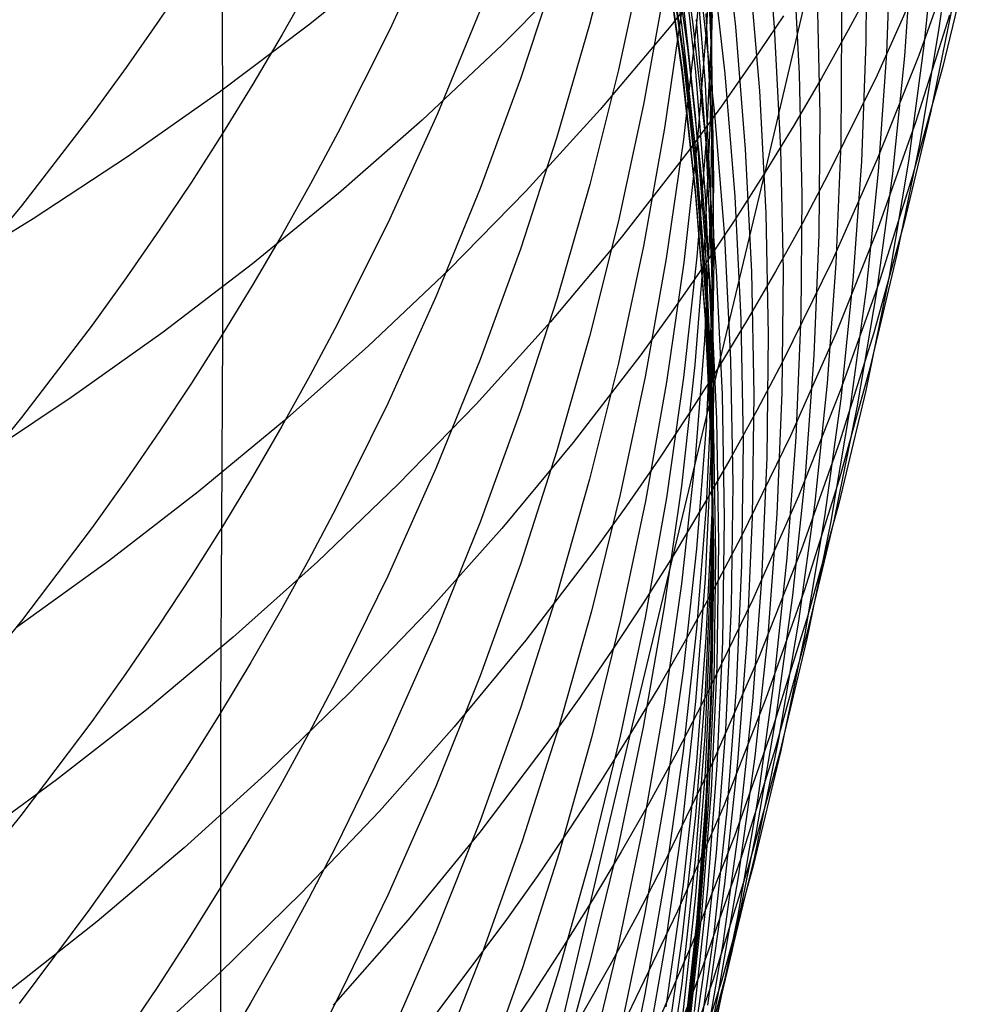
# Model space of a CAD drawing. Extents: x -383 to 1849, y -1185 to -529.
# Tile 249 of 256: x 220.5 to 224.26, y -1105.9 to -1102. Entities that reach past the tile are written whole.
import ezdxf

# ---------------------------------------------------------------- set-up
doc = ezdxf.new("R2010")
doc.units = 0
doc.layers.add('PREDEFINITO', color=7, linetype='CONTINUOUS')

msp = doc.modelspace()

# ---------------------------------------------------------------- linework, layer by layer
at = {"layer": 'PREDEFINITO'}
for p, q in [((221.3003, -1100.77, 620.0364), (221.3078, -1102.4509, 616.6363)), ((223.4555, -1102.6046, 535.5027), (223.8363, -1100.9811, 532.2366)), ((223.0577, -1101.5431, 581.5837), (223.1262, -1102.0298, 581.6002)), ((223.101, -1101.5354, 570.0061), (223.17, -1102.0198, 569.9561)), ((223.2236, -1101.5254, 600.8631), (223.1857, -1102.0006, 600.9846)), ((223.247, -1101.5302, 599.0514), (223.2244, -1102.0087, 599.1637)), ((223.283, -1101.5457, 565.0619), (223.3377, -1102.0284, 564.9835)), ((223.4514, -1101.5486, 561.7223), (223.4918, -1102.0295, 561.6245)), ((223.7471, -1101.5397, 556.6219), (223.7586, -1102.0154, 556.4944)), ((222.8749, -1101.5672, 608.3464), (222.7608, -1102.0188, 608.5006)), ((224.2044, -1101.5798, 547.7358), (224.1436, -1102.0346, 547.5589)), ((222.1591, -1101.6235, 614.2524), (221.9691, -1102.0395, 614.4225)), ((223.0793, -1101.628, 571.6339), (223.1481, -1102.1133, 571.5931)), ((223.8575, -1101.617, 554.8668), (223.8547, -1102.0896, 554.7293)), ((223.0602, -1101.6484, 579.8637), (223.1289, -1102.1349, 579.8705)), ((223.2209, -1101.6657, 591.9824), (223.2439, -1102.1515, 592.0569)), ((223.9535, -1101.6642, 553.099), (223.9362, -1102.1333, 552.9514)), ((224.1309, -1101.6428, 549.5345), (224.0846, -1102.1029, 549.3672)), ((223.0588, -1101.7128, 574.9002), (223.1273, -1102.1992, 574.8754)), ((223.0671, -1101.6826, 573.2592), (223.136, -1102.1682, 573.228)), ((223.3485, -1101.6855, 531.773), (223.0827, -1102.025, 531.5458)), ((224.0398, -1101.6799, 551.3192), (224.0077, -1102.1453, 551.1616)), ((221.9894, -1101.7465, 527.1568), (221.6478, -1102.0221, 526.9376)), ((222.974, -1101.7405, 606.4975), (222.8751, -1102.1986, 606.644)), ((223.058, -1101.7206, 578.2442), (223.1265, -1102.2076, 578.2381)), ((223.0594, -1101.7336, 576.5948), (223.1282, -1102.2197, 576.5742)), ((223.1264, -1101.7192, 585.065), (223.1797, -1102.2072, 585.099)), ((223.2415, -1101.731, 566.6907), (223.2962, -1102.2147, 566.6216)), ((223.5649, -1101.7346, 559.994), (223.5908, -1102.2141, 559.8861)), ((224.2124, -1101.727, 540.0642), (224.0637, -1102.1424, 539.8533)), ((224.2641, -1101.748, 543.9315), (224.1593, -1102.1854, 543.7365)), ((222.7203, -1101.7913, 529.4583), (222.415, -1102.0996, 529.2339)), ((222.6318, -1101.7944, 610.3598), (222.4872, -1102.234, 610.5196)), ((223.1795, -1101.7675, 588.5219), (223.2176, -1102.2553, 588.5762)), ((221.1837, -1101.8134, 618.4292), (221.0565, -1102.0024, 618.5154)), ((223.2382, -1101.8133, 593.7622), (223.2458, -1102.2986, 593.8465)), ((223.3928, -1101.8001, 563.3513), (223.433, -1102.2824, 563.2629)), ((224.0778, -1101.8206, 538.0126), (223.8994, -1102.2197, 537.7956)), ((221.6556, -1101.861, 616.3813), (221.5434, -1102.0595, 616.4671)), ((223.0575, -1101.8721, 604.6534), (222.9738, -1102.3363, 604.7917)), ((223.8866, -1101.8504, 535.944), (223.7846, -1102.0418, 535.8328)), ((223.1258, -1101.8908, 583.3287), (223.179, -1102.3795, 583.3538)), ((223.2015, -1101.8885, 568.3217), (223.2558, -1102.3735, 568.2619)), ((223.6611, -1101.896, 558.2496), (223.6721, -1102.3741, 558.1315)), ((222.3336, -1101.9473, 612.3833), (222.1587, -1102.3726, 612.5476)), ((223.2459, -1101.9184, 595.5526), (223.2383, -1102.402, 595.6464)), ((224.2028, -1101.9169, 545.7462), (224.1124, -1102.3622, 545.56)), ((223.1261, -1101.9604, 602.8165), (223.0576, -1102.4298, 602.9464)), ((223.2208, -1101.9755, 590.2823), (223.244, -1102.4628, 590.3469)), ((223.2462, -1101.9793, 597.3524), (223.2237, -1102.4599, 597.4554)), ((223.5278, -1101.9854, 533.7507), (223.407, -1102.1648, 533.6384)), ((224.1859, -1101.9828, 541.9001), (224.0514, -1102.4075, 541.6971)), ((221.0565, -1102.0024, 618.5154), (220.9255, -1102.1893, 618.6007)), ((221.6478, -1102.0221, 526.9376), (221.295, -1102.2879, 526.7231)), ((222.7608, -1102.0188, 608.5006), (222.6314, -1102.4661, 608.6534)), ((223.0827, -1102.025, 531.5458), (222.8029, -1102.3557, 531.3218)), ((223.1857, -1102.0006, 600.9846), (223.1327, -1102.4743, 601.1057)), ((223.17, -1102.0198, 569.9561), (223.2238, -1102.5063, 569.9056)), ((223.1823, -1102.0001, 586.8161), (223.2206, -1102.4886, 586.8601)), ((223.2244, -1102.0087, 599.1637), (223.1866, -1102.4861, 599.2758)), ((223.7586, -1102.0154, 556.4944), (223.7549, -1102.491, 556.3661)), ((221.5434, -1102.0595, 616.4671), (221.4275, -1102.2562, 616.5522)), ((221.9691, -1102.0395, 614.4225), (221.7638, -1102.4488, 614.59)), ((223.1262, -1102.0298, 581.6002), (223.1796, -1102.5188, 581.6167)), ((223.3377, -1102.0284, 564.9835), (223.3772, -1102.5128, 564.9044)), ((223.4918, -1102.0295, 561.6245), (223.517, -1102.5113, 561.5259)), ((223.7846, -1102.0418, 535.8328), (223.6787, -1102.2313, 535.7222)), ((224.1436, -1102.0346, 547.5589), (224.0676, -1102.4867, 547.3818)), ((222.415, -1102.0996, 529.2339), (222.0971, -1102.3986, 529.0134)), ((223.8547, -1102.0896, 554.7293), (223.8367, -1102.5615, 554.5911)), ((224.0846, -1102.1029, 549.3672), (224.0231, -1102.5608, 549.1996)), ((223.1289, -1102.1349, 579.8705), (223.1824, -1102.6238, 579.8773)), ((223.1481, -1102.1133, 571.5931), (223.2017, -1102.6008, 571.552)), ((224.0637, -1102.1424, 539.8533), (223.8997, -1102.552, 539.6435)), ((223.9362, -1102.1333, 552.9514), (223.9036, -1102.6013, 552.8033)), ((224.0077, -1102.1453, 551.1616), (223.9605, -1102.6089, 551.0035)), ((223.136, -1102.1682, 573.228), (223.1897, -1102.656, 573.1966)), ((223.2439, -1102.1515, 592.0569), (223.2518, -1102.6379, 592.1315)), ((223.407, -1102.1648, 533.6384), (223.2825, -1102.3421, 533.5268)), ((220.9255, -1102.1893, 618.6007), (220.7909, -1102.3741, 618.685)), ((222.8751, -1102.1986, 606.644), (222.761, -1102.6531, 606.7893)), ((223.1265, -1102.2076, 578.2381), (223.1798, -1102.6967, 578.232)), ((223.1273, -1102.1992, 574.8754), (223.1806, -1102.6878, 574.8505)), ((223.1282, -1102.2197, 576.5742), (223.1817, -1102.708, 576.5535)), ((223.1797, -1102.2072, 585.099), (223.2177, -1102.6969, 585.1331)), ((223.2962, -1102.2147, 566.6216), (223.3356, -1102.7001, 566.5519)), ((223.5908, -1102.2141, 559.8861), (223.6014, -1102.694, 559.7774)), ((223.8994, -1102.2197, 537.7956), (223.7056, -1102.612, 537.5803)), ((224.1593, -1102.1854, 543.7365), (224.0393, -1102.6185, 543.5418)), ((221.4275, -1102.2562, 616.5522), (221.3078, -1102.4509, 616.6363)), ((222.4872, -1102.234, 610.5196), (222.3273, -1102.6683, 610.6776)), ((223.2176, -1102.2553, 588.5762), (223.2405, -1102.7443, 588.6307)), ((223.6787, -1102.2313, 535.7222), (223.569, -1102.419, 535.6121)), ((221.295, -1102.2879, 526.7231), (220.9314, -1102.5435, 526.5134)), ((223.2458, -1102.2986, 593.8465), (223.2382, -1102.7839, 593.9308)), ((223.433, -1102.2824, 563.2629), (223.4579, -1102.7658, 563.1737)), ((222.9738, -1102.3363, 604.7917), (222.8748, -1102.7972, 604.9291)), ((220.7909, -1102.3741, 618.685), (220.511, -1102.7373, 618.8507)), ((222.1587, -1102.3726, 612.5476), (221.9685, -1102.7918, 612.7095)), ((222.8029, -1102.3557, 531.3218), (222.5096, -1102.6775, 531.1012)), ((223.2825, -1102.3421, 533.5268), (223.1543, -1102.5173, 533.4159)), ((223.2558, -1102.3735, 568.2619), (223.2949, -1102.8602, 568.2016)), ((223.6721, -1102.3741, 558.1315), (223.6679, -1102.8521, 558.0126)), ((224.1124, -1102.3622, 545.56), (224.0068, -1102.8036, 545.3739)), ((222.0971, -1102.3986, 529.0134), (221.7671, -1102.688, 528.7971)), ((223.179, -1102.3795, 583.3538), (223.217, -1102.8698, 583.3789)), ((223.2383, -1102.402, 595.6464), (223.2155, -1102.885, 595.74)), ((224.0514, -1102.4075, 541.6971), (223.9016, -1102.8269, 541.495)), ((221.3078, -1102.4509, 616.6363), (221.1842, -1102.6435, 616.7197)), ((221.3078, -1102.4509, 616.6363), (221.3076, -1103.2456, 614.916)), ((221.7638, -1102.4488, 614.59), (221.6555, -1102.6508, 614.6727)), ((223.0576, -1102.4298, 602.9464), (222.9739, -1102.8966, 603.0755)), ((223.569, -1102.419, 535.6121), (223.4555, -1102.6046, 535.5027)), ((222.6314, -1102.4661, 608.6534), (222.4868, -1102.9087, 608.8046)), ((223.1327, -1102.4743, 601.1057), (223.0644, -1102.9458, 601.2262)), ((223.1866, -1102.4861, 599.2758), (223.1336, -1102.962, 599.3876)), ((223.2237, -1102.4599, 597.4554), (223.1858, -1102.9395, 597.5581)), ((223.2206, -1102.4886, 586.8601), (223.2437, -1102.9782, 586.9041)), ((223.244, -1102.4628, 590.3469), (223.2519, -1102.9506, 590.4116)), ((223.7549, -1102.491, 556.3661), (223.736, -1102.966, 556.2372)), ((224.0676, -1102.4867, 547.3818), (223.9763, -1102.9355, 547.2047)), ((223.1543, -1102.5173, 533.4159), (222.887, -1102.8613, 533.1964)), ((223.1796, -1102.5188, 581.6167), (223.2177, -1103.0094, 581.6333)), ((223.2238, -1102.5063, 569.9056), (223.2623, -1102.9946, 569.8546)), ((223.3772, -1102.5128, 564.9044), (223.4015, -1102.9982, 564.8246)), ((223.517, -1102.5113, 561.5259), (223.5271, -1102.9937, 561.4266)), ((220.9314, -1102.5435, 526.5134), (220.5574, -1102.7888, 526.3087)), ((223.8997, -1102.552, 539.6435), (223.7205, -1102.9554, 539.4351)), ((223.8367, -1102.5615, 554.5911), (223.8034, -1103.0322, 554.4523)), ((224.0231, -1102.5608, 549.1996), (223.9464, -1103.0159, 549.0318)), ((223.0909, -1104.1228, 538.8207), (223.4555, -1102.6046, 535.5027)), ((223.2017, -1102.6008, 571.552), (223.2401, -1103.0899, 571.5106)), ((223.4555, -1102.6046, 535.5027), (223.3381, -1102.7882, 535.3938)), ((223.7056, -1102.612, 537.5803), (223.603, -1102.8055, 537.4734)), ((223.9036, -1102.6013, 552.8033), (223.8558, -1103.0676, 552.6546)), ((223.9605, -1102.6089, 551.0035), (223.8982, -1103.0703, 550.8451)), ((221.1842, -1102.6435, 616.7197), (221.0569, -1102.8342, 616.8021)), ((221.6555, -1102.6508, 614.6727), (221.5433, -1102.851, 614.7546)), ((223.1824, -1102.6238, 579.8773), (223.2207, -1103.1142, 579.8841)), ((223.2518, -1102.6379, 592.1315), (223.2444, -1103.1244, 592.2061)), ((224.0393, -1102.6185, 543.5418), (223.9039, -1103.0468, 543.3479)), ((221.7671, -1102.688, 528.7971), (221.4253, -1102.9676, 528.585)), ((222.3273, -1102.6683, 610.6776), (222.1523, -1103.097, 610.8335)), ((222.5096, -1102.6775, 531.1012), (222.2032, -1102.9901, 530.8842)), ((222.761, -1102.6531, 606.7893), (222.6316, -1103.1033, 606.9332)), ((223.1806, -1102.6878, 574.8505), (223.2187, -1103.178, 574.8255)), ((223.1897, -1102.656, 573.1966), (223.2282, -1103.1455, 573.165)), ((223.1798, -1102.6967, 578.232), (223.2178, -1103.1876, 578.2259)), ((223.1817, -1102.708, 576.5535), (223.22, -1103.1979, 576.5328)), ((223.2177, -1102.6969, 585.1331), (223.2405, -1103.1877, 585.1672)), ((223.3356, -1102.7001, 566.5519), (223.3599, -1103.1865, 566.4816)), ((223.6014, -1102.694, 559.7774), (223.5969, -1103.1739, 559.668)), ((220.511, -1102.7373, 618.8507), (220.2173, -1103.0918, 619.0124)), ((223.2405, -1102.7443, 588.6307), (223.2482, -1103.2338, 588.6852)), ((223.4579, -1102.7658, 563.1737), (223.4677, -1103.2496, 563.0839)), ((220.5574, -1102.7888, 526.3087), (220.1736, -1103.0235, 526.1093)), ((221.9685, -1102.7918, 612.7095), (221.7631, -1103.2044, 612.8689)), ((222.8748, -1102.7972, 604.9291), (222.7607, -1103.2545, 605.0654)), ((223.2382, -1102.7839, 593.9308), (223.2154, -1103.2687, 594.015)), ((223.3381, -1102.7882, 535.3938), (223.217, -1102.9698, 535.2856)), ((223.603, -1102.8055, 537.4734), (223.4965, -1102.9971, 537.367)), ((224.0068, -1102.8036, 545.3739), (223.8859, -1103.2407, 545.1883)), ((221.0569, -1102.8342, 616.8021), (220.9259, -1103.0228, 616.8836)), ((223.9016, -1102.8269, 541.495), (223.7366, -1103.2405, 541.294)), ((221.5433, -1102.851, 614.7546), (221.4274, -1103.0493, 614.8357)), ((222.887, -1102.8613, 533.1964), (222.6058, -1103.1965, 532.9799)), ((223.2155, -1102.885, 595.74), (223.1775, -1103.3669, 595.8335)), ((223.217, -1102.8698, 583.3789), (223.2398, -1103.3612, 583.4041)), ((223.2949, -1102.8602, 568.2016), (223.3188, -1103.3479, 568.1409)), ((223.6679, -1102.8521, 558.0126), (223.6484, -1103.3296, 557.8932)), ((222.4868, -1102.9087, 608.8046), (222.3269, -1103.3461, 608.954)), ((222.9739, -1102.8966, 603.0755), (222.875, -1103.3601, 603.2038)), ((223.0644, -1102.9458, 601.2262), (222.9808, -1103.4146, 601.3461)), ((223.1336, -1102.962, 599.3876), (223.0653, -1103.4357, 599.4988)), ((223.1858, -1102.9395, 597.5581), (223.1328, -1103.4175, 597.6605)), ((223.2519, -1102.9506, 590.4116), (223.2446, -1103.4385, 590.4763)), ((223.7205, -1102.9554, 539.4351), (223.5259, -1103.3519, 539.2284)), ((223.9763, -1102.9355, 547.2047), (223.8698, -1103.3805, 547.0278)), ((221.4253, -1102.9676, 528.585), (221.0723, -1103.2372, 528.3775)), ((222.2032, -1102.9901, 530.8842), (221.8842, -1103.2932, 530.6711)), ((223.217, -1102.9698, 535.2856), (223.0921, -1103.1493, 535.1781)), ((223.2437, -1102.9782, 586.9041), (223.2515, -1103.4684, 586.9482)), ((223.2623, -1102.9946, 569.8546), (223.2857, -1103.4839, 569.8033)), ((223.4965, -1102.9971, 537.367), (223.3862, -1103.1868, 537.2611)), ((223.4015, -1102.9982, 564.8246), (223.4106, -1103.4841, 564.7443)), ((223.5271, -1102.9937, 561.4266), (223.5219, -1103.476, 561.3266)), ((223.736, -1102.966, 556.2372), (223.7019, -1103.4399, 556.1077)), ((220.9259, -1103.0228, 616.8836), (220.7913, -1103.2092, 616.9642)), ((223.2177, -1103.0094, 581.6333), (223.2405, -1103.5011, 581.6499)), ((223.8034, -1103.0322, 554.4523), (223.755, -1103.5013, 554.3131)), ((223.9464, -1103.0159, 549.0318), (223.8545, -1103.4678, 548.8641)), ((221.4274, -1103.0493, 614.8357), (221.3076, -1103.2456, 614.916)), ((223.9039, -1103.0468, 543.3479), (223.7533, -1103.4699, 543.1548)), ((223.8558, -1103.0676, 552.6546), (223.7928, -1103.5316, 552.5057)), ((223.8982, -1103.0703, 550.8451), (223.8206, -1103.5289, 550.6866)), ((222.1523, -1103.097, 610.8335), (221.962, -1103.5194, 610.9872)), ((222.6316, -1103.1033, 606.9332), (222.487, -1103.5488, 607.0757)), ((223.2207, -1103.1142, 579.8841), (223.2437, -1103.6058, 579.891)), ((223.2401, -1103.0899, 571.5106), (223.2632, -1103.5801, 571.4688)), ((223.0921, -1103.1493, 535.1781), (222.9635, -1103.3266, 535.0712)), ((223.2444, -1103.1244, 592.2061), (223.2219, -1103.6102, 592.2806)), ((223.2282, -1103.1455, 573.165), (223.2514, -1103.636, 573.1332)), ((222.6058, -1103.1965, 532.9799), (222.311, -1103.5227, 532.7668)), ((223.2178, -1103.1876, 578.2259), (223.2407, -1103.6795, 578.2197)), ((223.2187, -1103.178, 574.8255), (223.2416, -1103.6693, 574.8003)), ((223.2405, -1103.1877, 585.1672), (223.2481, -1103.6791, 585.2015)), ((223.3862, -1103.1868, 537.2611), (223.272, -1103.3745, 537.1558)), ((223.3599, -1103.1865, 566.4816), (223.3689, -1103.6735, 566.4109)), ((223.5969, -1103.1739, 559.668), (223.5771, -1103.6532, 559.5581)), ((220.7913, -1103.2092, 616.9642), (220.5115, -1103.5757, 617.1227)), ((221.7631, -1103.2044, 612.8689), (221.6547, -1103.408, 612.9475)), ((223.22, -1103.1979, 576.5328), (223.2431, -1103.689, 576.512)), ((223.2482, -1103.2338, 588.6852), (223.2407, -1103.7233, 588.7397)), ((221.0723, -1103.2372, 528.3775), (220.7086, -1103.4965, 528.1747)), ((221.3076, -1103.2456, 614.916), (221.1841, -1103.4399, 614.9955)), ((221.3076, -1103.2456, 614.916), (221.2997, -1104.7441, 611.4326)), ((222.7607, -1103.2545, 605.0654), (222.6313, -1103.7075, 605.2005)), ((223.2154, -1103.2687, 594.015), (223.1774, -1103.7524, 594.0991)), ((223.4677, -1103.2496, 563.0839), (223.4622, -1103.7334, 562.9936)), ((223.7366, -1103.2405, 541.294), (223.5562, -1103.6478, 541.0944)), ((223.8859, -1103.2407, 545.1883), (223.7498, -1103.6731, 545.0033)), ((221.8842, -1103.2932, 530.6711), (221.5531, -1103.5867, 530.4619)), ((222.3269, -1103.3461, 608.954), (222.1519, -1103.7778, 609.1015)), ((222.9635, -1103.3266, 535.0712), (222.6956, -1103.6748, 534.8597)), ((223.3188, -1103.3479, 568.1409), (223.3275, -1103.8361, 568.0797)), ((223.5259, -1103.3519, 539.2284), (223.4229, -1103.5475, 539.1257)), ((223.6484, -1103.3296, 557.8932), (223.6138, -1103.8058, 557.7732)), ((222.875, -1103.3601, 603.2038), (222.7609, -1103.82, 603.3311)), ((223.1775, -1103.3669, 595.8335), (223.1243, -1103.8472, 595.9267)), ((223.272, -1103.3745, 537.1558), (223.154, -1103.5602, 537.0511)), ((223.2398, -1103.3612, 583.4041), (223.2473, -1103.8532, 583.4293)), ((223.8698, -1103.3805, 547.0278), (223.7482, -1103.8211, 546.8513)), ((221.6547, -1103.408, 612.9475), (221.5424, -1103.6098, 613.0255)), ((222.9808, -1103.4146, 601.3461), (222.882, -1103.8803, 601.4651)), ((223.1328, -1103.4175, 597.6605), (223.0645, -1103.8934, 597.7625)), ((221.1841, -1103.4399, 614.9955), (221.0568, -1103.6322, 615.0742)), ((223.0653, -1103.4357, 599.4988), (222.9817, -1103.9068, 599.6094)), ((223.2446, -1103.4385, 590.4763), (223.2221, -1103.9258, 590.5409)), ((223.2515, -1103.4684, 586.9482), (223.2441, -1103.9585, 586.9923)), ((223.7533, -1103.4699, 543.1548), (223.5873, -1103.8872, 542.9627)), ((223.7019, -1103.4399, 556.1077), (223.6526, -1103.912, 555.9779)), ((223.8545, -1103.4678, 548.8641), (223.7473, -1103.9159, 548.6965)), ((220.7086, -1103.4965, 528.1747), (220.3345, -1103.7454, 527.9768)), ((223.2405, -1103.5011, 581.6499), (223.2482, -1103.9934, 581.6665)), ((223.2857, -1103.4839, 569.8033), (223.2938, -1103.9737, 569.7517)), ((223.4106, -1103.4841, 564.7443), (223.4045, -1103.9699, 564.6635)), ((223.5219, -1103.476, 561.3266), (223.5014, -1103.9577, 561.2262)), ((223.755, -1103.5013, 554.3131), (223.6913, -1103.9682, 554.1736)), ((221.962, -1103.5194, 610.9872), (221.7565, -1103.9351, 611.1383)), ((222.311, -1103.5227, 532.7668), (222.0031, -1103.8397, 532.5572)), ((223.4229, -1103.5475, 539.1257), (223.316, -1103.7412, 539.0235)), ((223.7928, -1103.5316, 552.5057), (223.7146, -1103.993, 552.3567)), ((223.8206, -1103.5289, 550.6866), (223.7278, -1103.9843, 550.5281)), ((220.5115, -1103.5757, 617.1227), (220.2178, -1103.9333, 617.2773)), ((221.5531, -1103.5867, 530.4619), (221.2103, -1103.8702, 530.257)), ((222.487, -1103.5488, 607.0757), (222.3272, -1103.9891, 607.2164)), ((223.154, -1103.5602, 537.0511), (223.0321, -1103.7438, 536.947)), ((223.2632, -1103.5801, 571.4688), (223.2712, -1104.0709, 571.4269)), ((221.5424, -1103.6098, 613.0255), (221.4263, -1103.8096, 613.1026)), ((223.2219, -1103.6102, 592.2806), (223.1841, -1104.095, 592.3549)), ((223.2437, -1103.6058, 579.891), (223.2515, -1104.0979, 579.8979)), ((221.0568, -1103.6322, 615.0742), (220.9258, -1103.8223, 615.152)), ((223.2514, -1103.636, 573.1332), (223.2595, -1104.1271, 573.1012)), ((223.5562, -1103.6478, 541.0944), (223.3605, -1104.0483, 540.8963)), ((223.5771, -1103.6532, 559.5581), (223.5421, -1104.1313, 559.4478)), ((222.6956, -1103.6748, 534.8597), (222.4138, -1104.0142, 534.6512)), ((223.2481, -1103.6791, 585.2015), (223.2405, -1104.1704, 585.2357)), ((223.2407, -1103.6795, 578.2197), (223.2483, -1104.172, 578.2136)), ((223.2416, -1103.6693, 574.8003), (223.2492, -1104.1612, 574.7751)), ((223.2431, -1103.689, 576.512), (223.251, -1104.1806, 576.4911)), ((223.3689, -1103.6735, 566.4109), (223.3627, -1104.1605, 566.3398)), ((223.7498, -1103.6731, 545.0033), (223.5985, -1104.1, 544.8191)), ((222.6313, -1103.7075, 605.2005), (222.4867, -1104.1557, 605.3341)), ((223.316, -1103.7412, 539.0235), (223.2054, -1103.933, 538.9219)), ((223.2407, -1103.7233, 588.7397), (223.2179, -1104.2122, 588.7941)), ((223.4622, -1103.7334, 562.9936), (223.4416, -1104.2167, 562.9029)), ((222.1519, -1103.7778, 609.1015), (221.9616, -1104.2032, 609.2467)), ((223.0321, -1103.7438, 536.947), (222.9066, -1103.9252, 536.8436)), ((223.1774, -1103.7524, 594.0991), (223.1242, -1104.2344, 594.1828)), ((221.4263, -1103.8096, 613.1026), (221.3065, -1104.0075, 613.1791)), ((222.7609, -1103.82, 603.3311), (222.6315, -1104.2756, 603.4571)), ((223.6138, -1103.8058, 557.7732), (223.564, -1104.2804, 557.6529)), ((223.7482, -1103.8211, 546.8513), (223.6112, -1104.257, 546.6755)), ((220.9258, -1103.8223, 615.152), (220.7912, -1104.0103, 615.2289)), ((222.0031, -1103.8397, 532.5572), (221.6827, -1104.1472, 532.3512)), ((223.1243, -1103.8472, 595.9267), (223.0559, -1104.3253, 596.0194)), ((223.2473, -1103.8532, 583.4293), (223.2397, -1104.3451, 583.4545)), ((223.3275, -1103.8361, 568.0797), (223.321, -1104.3244, 568.0183)), ((221.2103, -1103.8702, 530.257), (220.8564, -1104.1437, 530.0564)), ((222.882, -1103.8803, 601.4651), (222.768, -1104.3423, 601.5832)), ((223.0645, -1103.8934, 597.7625), (222.9809, -1104.3666, 597.8638)), ((223.5873, -1103.8872, 542.9627), (223.406, -1104.2981, 542.7719)), ((221.7565, -1103.9351, 611.1383), (221.648, -1104.1402, 611.213)), ((222.9066, -1103.9252, 536.8436), (222.7774, -1104.1046, 536.7408)), ((222.9817, -1103.9068, 599.6094), (222.8829, -1104.3747, 599.7192)), ((223.2054, -1103.933, 538.9219), (223.0909, -1104.1228, 538.8207)), ((223.2221, -1103.9258, 590.5409), (223.1843, -1104.412, 590.6053)), ((223.6526, -1103.912, 555.9779), (223.5881, -1104.3819, 555.8478)), ((223.7473, -1103.9159, 548.6965), (223.6248, -1104.3597, 548.5293)), ((223.2441, -1103.9585, 586.9923), (223.2215, -1104.4482, 587.0363)), ((223.2938, -1103.9737, 569.7517), (223.2867, -1104.4636, 569.6999)), ((223.4045, -1103.9699, 564.6635), (223.3831, -1104.4552, 564.5824)), ((223.5014, -1103.9577, 561.2262), (223.4658, -1104.4383, 561.1255)), ((223.6913, -1103.9682, 554.1736), (223.6123, -1104.4323, 554.034)), ((220.7912, -1104.0103, 615.2289), (220.5113, -1104.3798, 615.3801)), ((221.3065, -1104.0075, 613.1791), (221.1828, -1104.2033, 613.2547)), ((222.4138, -1104.0142, 534.6512), (222.1184, -1104.3445, 534.4458)), ((222.3272, -1103.9891, 607.2164), (222.1521, -1104.4236, 607.3553)), ((223.2482, -1103.9934, 581.6665), (223.2406, -1104.4856, 581.6831)), ((223.7278, -1103.9843, 550.5281), (223.6197, -1104.4358, 550.3697)), ((223.7146, -1103.993, 552.3567), (223.6212, -1104.451, 552.2076)), ((223.3605, -1104.0483, 540.8963), (223.2569, -1104.2458, 540.7979)), ((223.2712, -1104.0709, 571.4269), (223.2639, -1104.5616, 571.3848)), ((222.7774, -1104.1046, 536.7408), (222.5082, -1104.4567, 536.5373)), ((222.9232, -1104.8267, 540.5057), (223.0909, -1104.1228, 538.8207)), ((223.0909, -1104.1228, 538.8207), (222.9725, -1104.3105, 538.7202)), ((223.1841, -1104.095, 592.3549), (223.131, -1104.5782, 592.429)), ((223.2515, -1104.0979, 579.8979), (223.2442, -1104.59, 579.9047)), ((223.2595, -1104.1271, 573.1012), (223.2523, -1104.6183, 573.0692)), ((223.5985, -1104.1, 544.8191), (223.4319, -1104.5212, 544.636)), ((223.5421, -1104.1313, 559.4478), (223.4919, -1104.6078, 559.3372)), ((220.8564, -1104.1437, 530.0564), (220.4916, -1104.4069, 529.8603)), ((221.6827, -1104.1472, 532.3512), (221.35, -1104.4449, 532.1491)), ((221.648, -1104.1402, 611.213), (221.5357, -1104.3435, 611.2869)), ((222.4867, -1104.1557, 605.3341), (222.3269, -1104.5987, 605.4661)), ((223.2405, -1104.1704, 585.2357), (223.2176, -1104.6612, 585.2699)), ((223.2483, -1104.172, 578.2136), (223.2407, -1104.6645, 578.2075)), ((223.2492, -1104.1612, 574.7751), (223.2417, -1104.6531, 574.7499)), ((223.3627, -1104.1605, 566.3398), (223.3412, -1104.6469, 566.2684)), ((221.1828, -1104.2033, 613.2547), (221.0553, -1104.3971, 613.3295)), ((221.9616, -1104.2032, 609.2467), (221.756, -1104.6217, 609.3897)), ((223.251, -1104.1806, 576.4911), (223.2436, -1104.6722, 576.4703)), ((223.1242, -1104.2344, 594.1828), (223.0558, -1104.7143, 594.2662)), ((223.2569, -1104.2458, 540.7979), (223.1495, -1104.4414, 540.7)), ((223.2179, -1104.2122, 588.7941), (223.1799, -1104.7001, 588.8485)), ((223.4416, -1104.2167, 562.9029), (223.4057, -1104.6988, 562.8118)), ((222.6315, -1104.2756, 603.4571), (222.487, -1104.7264, 603.5819)), ((223.6112, -1104.257, 546.6755), (223.4591, -1104.6875, 546.5004)), ((223.564, -1104.2804, 557.6529), (223.499, -1104.7528, 557.5325)), ((222.9725, -1104.3105, 538.7202), (222.8504, -1104.496, 538.6203)), ((223.0559, -1104.3253, 596.0194), (222.9723, -1104.8008, 596.1117)), ((223.406, -1104.2981, 542.7719), (223.2094, -1104.7023, 542.5827)), ((223.321, -1104.3244, 568.0183), (223.2993, -1104.8121, 567.9566)), ((221.5357, -1104.3435, 611.2869), (221.4196, -1104.5448, 611.3601)), ((222.1184, -1104.3445, 534.4458), (221.8099, -1104.6655, 534.2438)), ((222.768, -1104.3423, 601.5832), (222.6387, -1104.8, 601.7002)), ((222.9809, -1104.3666, 597.8638), (222.8821, -1104.8365, 597.9645)), ((223.2397, -1104.3451, 583.4545), (223.2168, -1104.8365, 583.4797)), ((223.6248, -1104.3597, 548.5293), (223.4871, -1104.7986, 548.3628)), ((220.5113, -1104.3798, 615.3801), (220.2176, -1104.7405, 615.5276)), ((221.0553, -1104.3971, 613.3295), (220.9242, -1104.5887, 613.4036)), ((222.8829, -1104.3747, 599.7192), (222.7689, -1104.8388, 599.8282)), ((223.5881, -1104.3819, 555.8478), (223.5083, -1104.8491, 555.7176)), ((221.35, -1104.4449, 532.1491), (221.0057, -1104.7328, 531.951)), ((222.1521, -1104.4236, 607.3553), (221.9618, -1104.8517, 607.4922)), ((223.1495, -1104.4414, 540.7), (223.0383, -1104.6351, 540.6026)), ((223.1843, -1104.412, 590.6053), (223.1313, -1104.8966, 590.6696)), ((223.4658, -1104.4383, 561.1255), (223.415, -1104.9172, 561.0244)), ((223.6197, -1104.4358, 550.3697), (223.4965, -1104.883, 550.2118)), ((223.6123, -1104.4323, 554.034), (223.5181, -1104.8932, 553.8945)), ((222.5082, -1104.4567, 536.5373), (222.225, -1104.8, 536.3367)), ((223.2215, -1104.4482, 587.0363), (223.1837, -1104.9367, 587.0802)), ((223.2867, -1104.4636, 569.6999), (223.2644, -1104.9529, 569.6479)), ((223.3831, -1104.4552, 564.5824), (223.3466, -1104.9394, 564.501)), ((223.6212, -1104.451, 552.2076), (223.5125, -1104.9053, 552.0588)), ((222.8504, -1104.496, 538.6203), (222.7246, -1104.6795, 538.521)), ((223.2406, -1104.4856, 581.6831), (223.2179, -1104.9773, 581.6997)), ((223.4319, -1104.5212, 544.636), (223.25, -1104.936, 544.4541)), ((221.4196, -1104.5448, 611.3601), (221.2997, -1104.7441, 611.4326)), ((223.2639, -1104.5616, 571.3848), (223.2414, -1105.0518, 571.3426)), ((220.9242, -1104.5887, 613.4036), (220.7894, -1104.7782, 613.4768)), ((222.3269, -1104.5987, 605.4661), (222.1519, -1105.0358, 605.5964)), ((223.131, -1104.5782, 592.429), (223.0628, -1105.0592, 592.5027)), ((223.2442, -1104.59, 579.9047), (223.2215, -1105.0816, 579.9116)), ((221.756, -1104.6217, 609.3897), (221.6475, -1104.8283, 609.4603)), ((223.0383, -1104.6351, 540.6026), (222.9232, -1104.8267, 540.5057)), ((223.2523, -1104.6183, 573.0692), (223.2299, -1105.1089, 573.0371)), ((223.4919, -1104.6078, 559.3372), (223.4264, -1105.0821, 559.2263)), ((221.8099, -1104.6655, 534.2438), (221.4889, -1104.9769, 534.0454)), ((223.2176, -1104.6612, 585.2699), (223.1796, -1105.1509, 585.304)), ((223.2407, -1104.6645, 578.2075), (223.2178, -1105.1564, 578.2013)), ((223.2417, -1104.6531, 574.7499), (223.2189, -1105.1445, 574.7246)), ((223.2436, -1104.6722, 576.4703), (223.2211, -1105.1633, 576.4495)), ((223.3412, -1104.6469, 566.2684), (223.3045, -1105.1322, 566.1967)), ((222.7246, -1104.6795, 538.521), (222.5951, -1104.8608, 538.4224)), ((223.0558, -1104.7143, 594.2662), (222.9722, -1105.1914, 594.3491)), ((223.2094, -1104.7023, 542.5827), (223.1054, -1104.9016, 542.4887)), ((223.1799, -1104.7001, 588.8485), (223.1267, -1105.1863, 588.9026)), ((223.4591, -1104.6875, 546.5004), (223.2916, -1105.1121, 546.3264)), ((223.4057, -1104.6988, 562.8118), (223.3546, -1105.1793, 562.7205)), ((221.0057, -1104.7328, 531.951), (220.6502, -1105.0104, 531.7571)), ((221.2997, -1104.7441, 611.4326), (221.1759, -1104.9414, 611.5043)), ((221.2997, -1104.7441, 611.4326), (221.2992, -1105.4364, 609.668)), ((222.487, -1104.7264, 603.5819), (222.3273, -1105.1719, 603.7052)), ((223.499, -1104.7528, 557.5325), (223.4187, -1105.2224, 557.4119)), ((220.7894, -1104.7782, 613.4768), (220.5092, -1105.1506, 613.6206)), ((221.6475, -1104.8283, 609.4603), (221.5353, -1105.033, 609.5302)), ((222.225, -1104.8, 536.3367), (221.9283, -1105.1341, 536.1392)), ((222.6387, -1104.8, 601.7002), (222.4942, -1105.2529, 601.816)), ((222.6128, -1106.137, 543.9179), (222.9232, -1104.8267, 540.5057)), ((222.9232, -1104.8267, 540.5057), (222.8042, -1105.0163, 540.4094)), ((222.9723, -1104.8008, 596.1117), (222.8735, -1105.273, 596.2032)), ((223.2993, -1104.8121, 567.9566), (223.2624, -1105.2987, 567.8948)), ((223.4871, -1104.7986, 548.3628), (223.3341, -1105.2323, 548.1969)), ((221.9618, -1104.8517, 607.4922), (221.7563, -1105.2731, 607.6268)), ((222.5951, -1104.8608, 538.4224), (222.3255, -1105.2168, 538.2271)), ((222.7689, -1104.8388, 599.8282), (222.6396, -1105.2987, 599.9362)), ((222.8821, -1104.8365, 597.9645), (222.7681, -1105.3027, 598.0644)), ((223.2168, -1104.8365, 583.4797), (223.1787, -1105.3268, 583.5049)), ((223.5083, -1104.8491, 555.7176), (223.4134, -1105.313, 555.5875)), ((223.1054, -1104.9016, 542.4887), (222.9975, -1105.0991, 542.3951)), ((223.1313, -1104.8966, 590.6696), (223.0631, -1105.3791, 590.7335)), ((223.4965, -1104.883, 550.2118), (223.358, -1105.3254, 550.0545)), ((223.5125, -1104.9053, 552.0588), (223.3886, -1105.3553, 551.9104)), ((223.5181, -1104.8932, 553.8945), (223.4087, -1105.3503, 553.7551)), ((221.1759, -1104.9414, 611.5043), (221.0485, -1105.1365, 611.5753)), ((223.25, -1104.936, 544.4541), (223.0529, -1105.3439, 544.2737)), ((223.1837, -1104.9367, 587.0802), (223.1306, -1105.4236, 587.124)), ((223.3466, -1104.9394, 564.501), (223.2948, -1105.422, 564.4193)), ((223.415, -1104.9172, 561.0244), (223.3489, -1105.3939, 560.9232)), ((221.4889, -1104.9769, 534.0454), (221.1557, -1105.2786, 533.8506)), ((223.2179, -1104.9773, 581.6997), (223.1799, -1105.4679, 581.7163)), ((223.2644, -1104.9529, 569.6479), (223.2269, -1105.4411, 569.5957)), ((220.6502, -1105.0104, 531.7571), (220.2839, -1105.2777, 531.5677)), ((222.8042, -1105.0163, 540.4094), (222.6815, -1105.2038, 540.3137)), ((221.5353, -1105.033, 609.5302), (221.4192, -1105.2357, 609.5994)), ((222.1519, -1105.0358, 605.5964), (221.9616, -1105.4666, 605.7249)), ((223.0628, -1105.0592, 592.5027), (222.9793, -1105.5376, 592.5761)), ((223.2414, -1105.0518, 571.3426), (223.2037, -1105.5409, 571.3003)), ((222.9975, -1105.0991, 542.3951), (222.8857, -1105.2946, 542.302)), ((223.2215, -1105.0816, 579.9116), (223.1837, -1105.5721, 579.9185)), ((223.4264, -1105.0821, 559.2263), (223.3457, -1105.5537, 559.1155)), ((221.0485, -1105.1365, 611.5753), (220.9173, -1105.3295, 611.6455)), ((221.9283, -1105.1341, 536.1392), (221.6185, -1105.4588, 535.945)), ((223.2916, -1105.1121, 546.3264), (223.109, -1105.5304, 546.1535)), ((223.2189, -1105.1445, 574.7246), (223.1809, -1105.6347, 574.6994)), ((223.2299, -1105.1089, 573.0371), (223.1923, -1105.5984, 573.005)), ((223.3045, -1105.1322, 566.1967), (223.2526, -1105.6159, 566.1249)), ((220.5092, -1105.1506, 613.6206), (220.2151, -1105.5141, 613.761)), ((222.3273, -1105.1719, 603.7052), (222.1523, -1105.6115, 603.8268)), ((223.1796, -1105.1509, 585.304), (223.1263, -1105.639, 585.3379)), ((223.2178, -1105.1564, 578.2013), (223.1798, -1105.6472, 578.1952)), ((223.2211, -1105.1633, 576.4495), (223.1833, -1105.6533, 576.4287)), ((223.3546, -1105.1793, 562.7205), (223.2883, -1105.6576, 562.629)), ((222.3255, -1105.2168, 538.2271), (222.0418, -1105.5638, 538.0346)), ((222.6815, -1105.2038, 540.3137), (222.5551, -1105.3891, 540.2186)), ((222.9722, -1105.1914, 594.3491), (222.8734, -1105.6653, 594.4314)), ((223.1267, -1105.1863, 588.9026), (223.0583, -1105.6703, 588.9565)), ((223.4187, -1105.2224, 557.4119), (223.3233, -1105.6887, 557.2914)), ((221.4192, -1105.2357, 609.5994), (221.2992, -1105.4364, 609.668)), ((222.4942, -1105.2529, 601.816), (222.3344, -1105.7005, 601.9304)), ((223.3341, -1105.2323, 548.1969), (223.1658, -1105.6601, 548.032)), ((221.1557, -1105.2786, 533.8506), (220.8109, -1105.5702, 533.6598)), ((221.7563, -1105.2731, 607.6268), (221.6478, -1105.481, 607.6933)), ((222.6396, -1105.2987, 599.9362), (222.4951, -1105.7537, 600.043)), ((222.7681, -1105.3027, 598.0644), (222.6388, -1105.7646, 598.1634)), ((222.8735, -1105.273, 596.2032), (222.7595, -1105.7414, 596.2941)), ((222.8857, -1105.2946, 542.302), (222.7702, -1105.4881, 542.2095)), ((223.2624, -1105.2987, 567.8948), (223.2102, -1105.7837, 567.8328)), ((220.9173, -1105.3295, 611.6455), (220.7825, -1105.5203, 611.7149)), ((223.1787, -1105.3268, 583.5049), (223.1254, -1105.8155, 583.5299)), ((223.358, -1105.3254, 550.0545), (223.2043, -1105.7623, 549.8978)), ((223.4134, -1105.313, 555.5875), (223.3032, -1105.773, 555.4576)), ((223.0529, -1105.3439, 544.2737), (222.9486, -1105.5451, 544.1841)), ((223.0631, -1105.3791, 590.7335), (222.9796, -1105.8588, 590.7971)), ((223.3886, -1105.3553, 551.9104), (223.2495, -1105.8004, 551.7624)), ((223.4087, -1105.3503, 553.7551), (223.2839, -1105.8031, 553.6161)), ((222.5551, -1105.3891, 540.2186), (222.425, -1105.5722, 540.1241)), ((223.3489, -1105.3939, 560.9232), (223.2676, -1105.8678, 560.822)), ((221.2992, -1105.4364, 609.668), (221.1755, -1105.6351, 609.7358)), ((221.2992, -1105.4364, 609.668), (221.2995, -1106.0931, 607.889)), ((223.1306, -1105.4236, 587.124), (223.0623, -1105.9084, 587.1676)), ((223.2269, -1105.4411, 569.5957), (223.1742, -1105.9276, 569.5435)), ((223.2948, -1105.422, 564.4193), (223.2279, -1105.9023, 564.3376)), ((221.6185, -1105.4588, 535.945), (221.2962, -1105.774, 535.7541)), ((221.6478, -1105.481, 607.6933), (221.5355, -1105.687, 607.7592)), ((221.9616, -1105.4666, 605.7249), (221.756, -1105.8905, 605.8512)), ((222.7702, -1105.4881, 542.2095), (222.6508, -1105.6795, 542.1174)), ((223.1799, -1105.4679, 581.7163), (223.1267, -1105.9569, 581.7328)), ((220.7825, -1105.5203, 611.7149), (220.5023, -1105.8954, 611.8513)), ((223.109, -1105.5304, 546.1535), (222.911, -1105.9418, 545.982)), ((220.8109, -1105.5702, 533.6598), (220.4549, -1105.8516, 533.473)), ((222.0418, -1105.5638, 538.0346), (221.7448, -1105.9016, 537.8451)), ((222.425, -1105.5722, 540.1241), (222.1541, -1105.9319, 539.937)), ((222.9486, -1105.5451, 544.1841), (222.8405, -1105.7444, 544.0949)), ((222.9793, -1105.5376, 592.5761), (222.8806, -1106.0126, 592.6489)), ((223.1837, -1105.5721, 579.9185), (223.1306, -1106.061, 579.9253)), ((223.2037, -1105.5409, 571.3003), (223.1507, -1106.0283, 571.2579)), ((223.3457, -1105.5537, 559.1155), (223.2498, -1106.022, 559.0046)), ((222.1523, -1105.6115, 603.8268), (221.9622, -1106.0448, 603.9467)), ((223.1923, -1105.5984, 573.005), (223.1394, -1106.0862, 572.9728)), ((221.1755, -1105.6351, 609.7358), (221.0481, -1105.8316, 609.8029)), ((223.1263, -1105.639, 585.3379), (223.0578, -1106.1248, 585.3718)), ((223.1798, -1105.6472, 578.1952), (223.1265, -1106.1364, 578.1891)), ((223.1809, -1105.6347, 574.6994), (223.1277, -1106.1233, 574.6742)), ((223.1833, -1105.6533, 576.4287), (223.1303, -1106.1416, 576.408)), ((223.2526, -1105.6159, 566.1249), (223.1855, -1106.0974, 566.0531)), ((221.5355, -1105.687, 607.7592), (221.4194, -1105.8911, 607.8244)), ((222.6508, -1105.6795, 542.1174), (222.5276, -1105.8688, 542.0259)), ((222.8734, -1105.6653, 594.4314), (222.7593, -1106.1354, 594.5131)), ((223.0583, -1105.6703, 588.9565), (222.9746, -1106.1516, 589.0101)), ((223.1658, -1105.6601, 548.032), (222.9822, -1106.0815, 547.8682)), ((223.2883, -1105.6576, 562.629), (223.2067, -1106.1332, 562.5376)), ((223.3233, -1105.6887, 557.2914), (223.2126, -1106.1512, 557.1711)), ((222.3344, -1105.7005, 601.9304), (222.1594, -1106.1423, 602.0434)), ((222.4951, -1105.7537, 600.043), (222.3353, -1106.2034, 600.1486)), ((222.6388, -1105.7646, 598.1634), (222.4942, -1106.2217, 598.2613)), ((222.7595, -1105.7414, 596.2941), (222.6303, -1106.2054, 596.3841)), ((222.8405, -1105.7444, 544.0949), (222.7285, -1105.9417, 544.0062)), ((223.2043, -1105.7623, 549.8978), (223.0354, -1106.1934, 549.7421)), ((221.2962, -1105.774, 535.7541), (220.9617, -1106.0793, 535.5669)), ((223.2495, -1105.8004, 551.7624), (223.0951, -1106.2402, 551.6152)), ((223.2102, -1105.7837, 567.8328), (223.1429, -1106.2665, 567.7708)), ((223.2839, -1105.8031, 553.6161), (223.1439, -1106.251, 553.4776)), ((223.3032, -1105.773, 555.4576), (223.1778, -1106.2287, 555.328)), ((221.0481, -1105.8316, 609.8029), (220.9169, -1106.0259, 609.8693)), ((223.1254, -1105.8155, 583.5299), (223.0569, -1106.3019, 583.5548)), ((222.5276, -1105.8688, 542.0259), (222.4007, -1106.056, 541.935)), ((222.9796, -1105.8588, 590.7971), (222.8809, -1106.3352, 590.8603)), ((223.2676, -1105.8678, 560.822), (223.171, -1106.3385, 560.7208)), ((221.4194, -1105.8911, 607.8244), (221.2995, -1106.0931, 607.889)), ((221.756, -1105.8905, 605.8512), (221.6476, -1106.0997, 605.9136))]:
    msp.add_line(p, q, dxfattribs=at)

doc.saveas('drawing.dxf')
